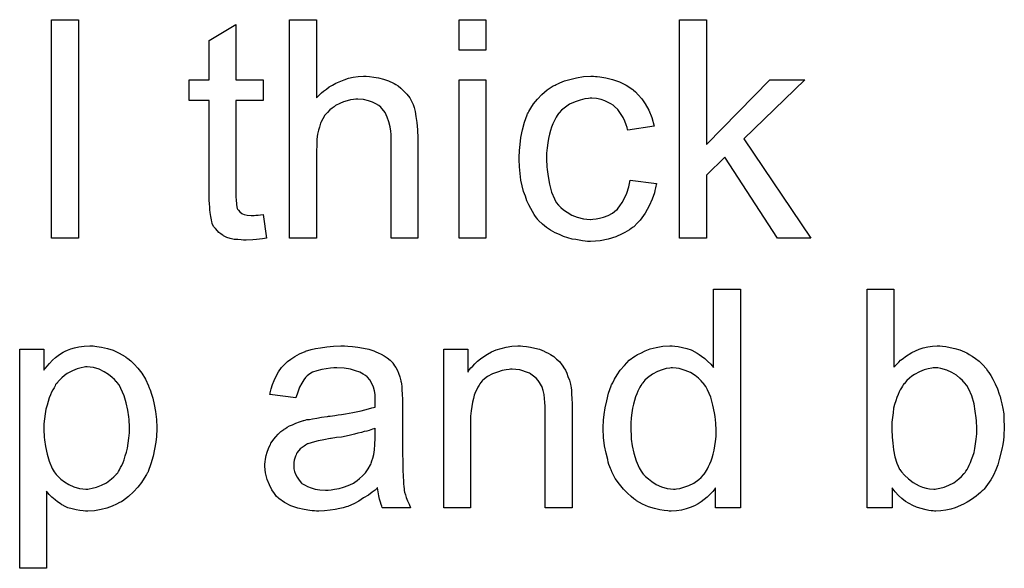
# Model space of a CAD drawing. Extents: x -2 to 8.5, y -2.9 to 5.2.
# Tile 200 of 207: x 6.131 to 6.492, y 2.457 to 2.658. Entities that reach past the tile are written whole.
import ezdxf

# ---------------------------------------------------------------- set-up
doc = ezdxf.new("R2010")
doc.units = 0
doc.layers.add('acc-ni-360-20-out-a_document', color=1, linetype='CONTINUOUS')

msp = doc.modelspace()

# ---------------------------------------------------------------- linework, layer by layer
at = {"layer": 'acc-ni-360-20-out-a_document', "color": 1}
for points in [[(6.152411, 2.577869), (6.142576, 2.577869), (6.142576, 2.657934), (6.152411, 2.657934), (6.152411, 2.577869)], [(6.210261, 2.635951), (6.220211, 2.635951), (6.220211, 2.628314), (6.210261, 2.628314), (6.210261, 2.594183), (6.210261, 2.593952), (6.210261, 2.593489), (6.210261, 2.592795), (6.210376, 2.591985), (6.210492, 2.590133), (6.210608, 2.589324), (6.210724, 2.588745), (6.210839, 2.588514), (6.211186, 2.588051), (6.211649, 2.587472), (6.212459, 2.586894), (6.21269, 2.586778), (6.213269, 2.586547), (6.21431, 2.586315), (6.215814, 2.5862), (6.216971, 2.5862), (6.21755, 2.586315), (6.21836, 2.586315), (6.219285, 2.586431), (6.220211, 2.586547), (6.221484, 2.577869), (6.221252, 2.577869), (6.220789, 2.577754), (6.21998, 2.577638), (6.218938, 2.577522), (6.217781, 2.577291), (6.216508, 2.577175), (6.213963, 2.577059), (6.213038, 2.577059), (6.212112, 2.577175), (6.210955, 2.577291), (6.209566, 2.577407), (6.208178, 2.577754), (6.206905, 2.578101), (6.205633, 2.578679), (6.205517, 2.578795), (6.20517, 2.579026), (6.204707, 2.579373), (6.204013, 2.579952), (6.203434, 2.58053), (6.20274, 2.58134), (6.202046, 2.58215), (6.201583, 2.583191), (6.201583, 2.583307), (6.201352, 2.58377), (6.201236, 2.58458), (6.201005, 2.585737), (6.200773, 2.587241), (6.200658, 2.588167), (6.200658, 2.589208), (6.200542, 2.590481), (6.200426, 2.591753), (6.200426, 2.593142), (6.200426, 2.594762), (6.200426, 2.628314), (6.193137, 2.628314), (6.193137, 2.635951), (6.200426, 2.635951), (6.200426, 2.650298), (6.210261, 2.656198), (6.210261, 2.635951)], [(6.239764, 2.62924), (6.23988, 2.629356), (6.240111, 2.629587), (6.240458, 2.629934), (6.241037, 2.630513), (6.241615, 2.631091), (6.242425, 2.631785), (6.243467, 2.63248), (6.244508, 2.63329), (6.245665, 2.633984), (6.246938, 2.634678), (6.249946, 2.635951), (6.251566, 2.636529), (6.253301, 2.636876), (6.255152, 2.637108), (6.257003, 2.637223), (6.258045, 2.637223), (6.259318, 2.637108), (6.260822, 2.636876), (6.262557, 2.636645), (6.264408, 2.636182), (6.26626, 2.635488), (6.268111, 2.634678), (6.268342, 2.634562), (6.268921, 2.634215), (6.26973, 2.633637), (6.270772, 2.632827), (6.271813, 2.631785), (6.27297, 2.630628), (6.274011, 2.62924), (6.274937, 2.62762), (6.275053, 2.627389), (6.275284, 2.62681), (6.275631, 2.625769), (6.275978, 2.624265), (6.276325, 2.622414), (6.276672, 2.620215), (6.276904, 2.617554), (6.27702, 2.614546), (6.27702, 2.577869), (6.267185, 2.577869), (6.267185, 2.614662), (6.267185, 2.614778), (6.267185, 2.615009), (6.267185, 2.615356), (6.267185, 2.615819), (6.267069, 2.617092), (6.266838, 2.618711), (6.266375, 2.620447), (6.265797, 2.622182), (6.264987, 2.623918), (6.263945, 2.625306), (6.26383, 2.625422), (6.263367, 2.625885), (6.262673, 2.626463), (6.261632, 2.627042), (6.260359, 2.627736), (6.258855, 2.628199), (6.257003, 2.628662), (6.254921, 2.628777), (6.254227, 2.628777), (6.253417, 2.628662), (6.25226, 2.628546), (6.251103, 2.628199), (6.249714, 2.627852), (6.248326, 2.627273), (6.246822, 2.626463), (6.246706, 2.626348), (6.246243, 2.626001), (6.245549, 2.625538), (6.244739, 2.624843), (6.243814, 2.623918), (6.242888, 2.622877), (6.242078, 2.621604), (6.241384, 2.620215), (6.241268, 2.619984), (6.241153, 2.619521), (6.240921, 2.618596), (6.240574, 2.617439), (6.240227, 2.615935), (6.239996, 2.614083), (6.23988, 2.612001), (6.239764, 2.609571), (6.239764, 2.577869), (6.22993, 2.577869), (6.22993, 2.657934), (6.239764, 2.657934), (6.239764, 2.62924)], [(6.302011, 2.646711), (6.292176, 2.646711), (6.292176, 2.657934), (6.302011, 2.657934), (6.302011, 2.646711)], [(6.382885, 2.612232), (6.406141, 2.635951), (6.418984, 2.635951), (6.396653, 2.614315), (6.421182, 2.577869), (6.409033, 2.577869), (6.389711, 2.607488), (6.382885, 2.600894), (6.382885, 2.577869), (6.373051, 2.577869), (6.373051, 2.657934), (6.382885, 2.657934), (6.382885, 2.612232)], [(6.302011, 2.577869), (6.292176, 2.577869), (6.292176, 2.635951), (6.302011, 2.635951), (6.302011, 2.577869)], [(6.342159, 2.637108), (6.342853, 2.637108), (6.343779, 2.636992), (6.345977, 2.636645), (6.348407, 2.636066), (6.350952, 2.635141), (6.353497, 2.633984), (6.355927, 2.632364), (6.356043, 2.632364), (6.356158, 2.632133), (6.356853, 2.631438), (6.357894, 2.630397), (6.359167, 2.628893), (6.360439, 2.627042), (6.361712, 2.624728), (6.362869, 2.622067), (6.363679, 2.618943), (6.354076, 2.617439), (6.354076, 2.617554), (6.35396, 2.61767), (6.353844, 2.618364), (6.353497, 2.619406), (6.352919, 2.620678), (6.35234, 2.622067), (6.351415, 2.623571), (6.350373, 2.624959), (6.349216, 2.626116), (6.349101, 2.626232), (6.348638, 2.626579), (6.347828, 2.627042), (6.346902, 2.62762), (6.34563, 2.628199), (6.344241, 2.628662), (6.342622, 2.629009), (6.340886, 2.629124), (6.340192, 2.629124), (6.339613, 2.629009), (6.338341, 2.628893), (6.336605, 2.62843), (6.334754, 2.627852), (6.332671, 2.626926), (6.330704, 2.625538), (6.329779, 2.624728), (6.328853, 2.623802), (6.328853, 2.623686), (6.328622, 2.623571), (6.32839, 2.623224), (6.328159, 2.622761), (6.327812, 2.622182), (6.327349, 2.621488), (6.327002, 2.620678), (6.326539, 2.619753), (6.326076, 2.618596), (6.325729, 2.617323), (6.325266, 2.615935), (6.324919, 2.61443), (6.324688, 2.612811), (6.324457, 2.610959), (6.324225, 2.608993), (6.324225, 2.60691), (6.324225, 2.606794), (6.324225, 2.606447), (6.324225, 2.605753), (6.324341, 2.605059), (6.324341, 2.604017), (6.324457, 2.602976), (6.324804, 2.600431), (6.325266, 2.597654), (6.326076, 2.594762), (6.327118, 2.592216), (6.327812, 2.590943), (6.328622, 2.589902), (6.328853, 2.589671), (6.329432, 2.589092), (6.330473, 2.588282), (6.331746, 2.587357), (6.333481, 2.586315), (6.335448, 2.585506), (6.337762, 2.584927), (6.339035, 2.584811), (6.340307, 2.584696), (6.340539, 2.584696), (6.341233, 2.584811), (6.34239, 2.584927), (6.343663, 2.585158), (6.345167, 2.585506), (6.346787, 2.5862), (6.348407, 2.58701), (6.349911, 2.588167), (6.350142, 2.588282), (6.350489, 2.588861), (6.351183, 2.589671), (6.351993, 2.590943), (6.352803, 2.592448), (6.353729, 2.594299), (6.354423, 2.596613), (6.354886, 2.599158), (6.364605, 2.597885), (6.364605, 2.59777), (6.364489, 2.597423), (6.364373, 2.59696), (6.364257, 2.596266), (6.364026, 2.59534), (6.363795, 2.594414), (6.362985, 2.5921), (6.361943, 2.589671), (6.360439, 2.58701), (6.358588, 2.584464), (6.357547, 2.583307), (6.35639, 2.58215), (6.356274, 2.582035), (6.356043, 2.581919), (6.355696, 2.581687), (6.355233, 2.58134), (6.354654, 2.580878), (6.353844, 2.580415), (6.352919, 2.579952), (6.351993, 2.579373), (6.349679, 2.578332), (6.346902, 2.577522), (6.343894, 2.576828), (6.342159, 2.576712), (6.340423, 2.576597), (6.339266, 2.576597), (6.338456, 2.576712), (6.337415, 2.576828), (6.336258, 2.577059), (6.334985, 2.577291), (6.333597, 2.577522), (6.330473, 2.578448), (6.328969, 2.579142), (6.327349, 2.579836), (6.325729, 2.580762), (6.324225, 2.581803), (6.322721, 2.58296), (6.321333, 2.584349), (6.321217, 2.584464), (6.320986, 2.584696), (6.320639, 2.585158), (6.320176, 2.585737), (6.319713, 2.586547), (6.319019, 2.587588), (6.31844, 2.588745), (6.317746, 2.590018), (6.317052, 2.591522), (6.316473, 2.593257), (6.315779, 2.594993), (6.315316, 2.597075), (6.314854, 2.599158), (6.314506, 2.601588), (6.314275, 2.604017), (6.314159, 2.606679), (6.314159, 2.606794), (6.314159, 2.607141), (6.314159, 2.607604), (6.314159, 2.608298), (6.314275, 2.609108), (6.314275, 2.610034), (6.314391, 2.611075), (6.314506, 2.612232), (6.314854, 2.614778), (6.315432, 2.617554), (6.316126, 2.620331), (6.317167, 2.623108), (6.317167, 2.623224), (6.317283, 2.623455), (6.317515, 2.623802), (6.317746, 2.624265), (6.31844, 2.625538), (6.319481, 2.627042), (6.32087, 2.628777), (6.32249, 2.630513), (6.324457, 2.632248), (6.326655, 2.633637), (6.326771, 2.633637), (6.327002, 2.633752), (6.327349, 2.633984), (6.327812, 2.634215), (6.32839, 2.634447), (6.329085, 2.634794), (6.33082, 2.635488), (6.332787, 2.636066), (6.335217, 2.636645), (6.337762, 2.637108), (6.340539, 2.637223), (6.341465, 2.637223), (6.342159, 2.637108)], [(6.395381, 2.479015), (6.38624, 2.479015), (6.38624, 2.486304), (6.386125, 2.486189), (6.386009, 2.485957), (6.385662, 2.485494), (6.385199, 2.484916), (6.384621, 2.484337), (6.383926, 2.483643), (6.383117, 2.482833), (6.382075, 2.482023), (6.381034, 2.481213), (6.379877, 2.480404), (6.378489, 2.479709), (6.376984, 2.479131), (6.37548, 2.478552), (6.373745, 2.47809), (6.371894, 2.477858), (6.369927, 2.477742), (6.369233, 2.477742), (6.36877, 2.477858), (6.367381, 2.477974), (6.365761, 2.478205), (6.363795, 2.478668), (6.361596, 2.479362), (6.359398, 2.480288), (6.3572, 2.481561), (6.357084, 2.481561), (6.356968, 2.481792), (6.356274, 2.482255), (6.355233, 2.48318), (6.35396, 2.484337), (6.352456, 2.485841), (6.350952, 2.487693), (6.349448, 2.489775), (6.348175, 2.492205), (6.348175, 2.492321), (6.348059, 2.492552), (6.347944, 2.492899), (6.347712, 2.493362), (6.347481, 2.494056), (6.347134, 2.494866), (6.346902, 2.495676), (6.346671, 2.496717), (6.346092, 2.499031), (6.345514, 2.501692), (6.345167, 2.504701), (6.345051, 2.50794), (6.345051, 2.508056), (6.345051, 2.508287), (6.345051, 2.50875), (6.345051, 2.509444), (6.345167, 2.510139), (6.345167, 2.511064), (6.345398, 2.513147), (6.345745, 2.515576), (6.346324, 2.518238), (6.347018, 2.521014), (6.347944, 2.523675), (6.347944, 2.523791), (6.348059, 2.524023), (6.348291, 2.52437), (6.348522, 2.524832), (6.349216, 2.526105), (6.350142, 2.527725), (6.351299, 2.52946), (6.352803, 2.531196), (6.354539, 2.533047), (6.356621, 2.534551), (6.356737, 2.534551), (6.356853, 2.534667), (6.3572, 2.534898), (6.357663, 2.53513), (6.358819, 2.535708), (6.360439, 2.536518), (6.362291, 2.537212), (6.364489, 2.537791), (6.366918, 2.538254), (6.369464, 2.538369), (6.37039, 2.538369), (6.371315, 2.538254), (6.372588, 2.538138), (6.374092, 2.537791), (6.375712, 2.537444), (6.377332, 2.536865), (6.378836, 2.536055), (6.379067, 2.53594), (6.37953, 2.535708), (6.380224, 2.53513), (6.38115, 2.534551), (6.382307, 2.533741), (6.383348, 2.5327), (6.384505, 2.531659), (6.385546, 2.530386), (6.385546, 2.55908), (6.395381, 2.55908), (6.395381, 2.479015)], [(6.451727, 2.530502), (6.451842, 2.530617), (6.451958, 2.530849), (6.452305, 2.531196), (6.452884, 2.531774), (6.453462, 2.532353), (6.454156, 2.533047), (6.455082, 2.533741), (6.456007, 2.534436), (6.458322, 2.53594), (6.460983, 2.537097), (6.462487, 2.537675), (6.464106, 2.538022), (6.465842, 2.538254), (6.467578, 2.538369), (6.468503, 2.538369), (6.469544, 2.538254), (6.470817, 2.538138), (6.472321, 2.537791), (6.474057, 2.537444), (6.475908, 2.536865), (6.477643, 2.536171), (6.477875, 2.536055), (6.478453, 2.535824), (6.479379, 2.535245), (6.48042, 2.534551), (6.481693, 2.533741), (6.482966, 2.5327), (6.484354, 2.531427), (6.485511, 2.530039), (6.485627, 2.529923), (6.485974, 2.529345), (6.486552, 2.528535), (6.487247, 2.527494), (6.488056, 2.526105), (6.488866, 2.524485), (6.489676, 2.522634), (6.49037, 2.520667), (6.49037, 2.520552), (6.490486, 2.520436), (6.490602, 2.520089), (6.490717, 2.519742), (6.490949, 2.518585), (6.491296, 2.517081), (6.491643, 2.515345), (6.49199, 2.513378), (6.492106, 2.51118), (6.492222, 2.508866), (6.492222, 2.50875), (6.492222, 2.508172), (6.492222, 2.507477), (6.492106, 2.506436), (6.49199, 2.505163), (6.491874, 2.503775), (6.491643, 2.502155), (6.491296, 2.50042), (6.49037, 2.496717), (6.489792, 2.49475), (6.489098, 2.492899), (6.488288, 2.490932), (6.487247, 2.489197), (6.48609, 2.487461), (6.484817, 2.485841), (6.484701, 2.485726), (6.48447, 2.485494), (6.484123, 2.485147), (6.483544, 2.484569), (6.482734, 2.48399), (6.481924, 2.483296), (6.480999, 2.482602), (6.479842, 2.481792), (6.478569, 2.481098), (6.477296, 2.480288), (6.474172, 2.479015), (6.472553, 2.478437), (6.470817, 2.47809), (6.468966, 2.477858), (6.467115, 2.477742), (6.466652, 2.477742), (6.466073, 2.477858), (6.465379, 2.477858), (6.464569, 2.477974), (6.463528, 2.478205), (6.461214, 2.478784), (6.459941, 2.479247), (6.458669, 2.479825), (6.45728, 2.480519), (6.456007, 2.481329), (6.454619, 2.48237), (6.453346, 2.483528), (6.452189, 2.4848), (6.451032, 2.486304), (6.451032, 2.479015), (6.441892, 2.479015), (6.441892, 2.55908), (6.451727, 2.55908), (6.451727, 2.530502)], [(6.158427, 2.538254), (6.159237, 2.538138), (6.160972, 2.537907), (6.163055, 2.537444), (6.165253, 2.536749), (6.167452, 2.535708), (6.16965, 2.534436), (6.169766, 2.534436), (6.169881, 2.534204), (6.170576, 2.533741), (6.171617, 2.532816), (6.17289, 2.531659), (6.174278, 2.530155), (6.175666, 2.528303), (6.177055, 2.526105), (6.178212, 2.523675), (6.178212, 2.52356), (6.178328, 2.523328), (6.178443, 2.522981), (6.178675, 2.522518), (6.178906, 2.521824), (6.179137, 2.521014), (6.179716, 2.519163), (6.180294, 2.516849), (6.180757, 2.514304), (6.181104, 2.511411), (6.18122, 2.508403), (6.18122, 2.508287), (6.18122, 2.508056), (6.18122, 2.507593), (6.18122, 2.506899), (6.181104, 2.506089), (6.181104, 2.505163), (6.180873, 2.503081), (6.18041, 2.500535), (6.179832, 2.497874), (6.179022, 2.495097), (6.17798, 2.492321), (6.17798, 2.492205), (6.177865, 2.491974), (6.177633, 2.491626), (6.177402, 2.491164), (6.176592, 2.489891), (6.175551, 2.488271), (6.174278, 2.486536), (6.172658, 2.4848), (6.170807, 2.483065), (6.168609, 2.481445), (6.168493, 2.481445), (6.168377, 2.481329), (6.16803, 2.481098), (6.167567, 2.480866), (6.16641, 2.480288), (6.164791, 2.479594), (6.162824, 2.478899), (6.160741, 2.478321), (6.158311, 2.477858), (6.155882, 2.477742), (6.155072, 2.477742), (6.154146, 2.477858), (6.152989, 2.477974), (6.151601, 2.478205), (6.150097, 2.478552), (6.148593, 2.479015), (6.147088, 2.479709), (6.146973, 2.479825), (6.146394, 2.480057), (6.1457, 2.480519), (6.144775, 2.481213), (6.143849, 2.481908), (6.142692, 2.482833), (6.141651, 2.483875), (6.140725, 2.485032), (6.140725, 2.456801), (6.130891, 2.456801), (6.130891, 2.537097), (6.139799, 2.537097), (6.139799, 2.52946), (6.139915, 2.529692), (6.140378, 2.530155), (6.140956, 2.530965), (6.141882, 2.53189), (6.142923, 2.533047), (6.14408, 2.534088), (6.145469, 2.53513), (6.146857, 2.536055), (6.147088, 2.536171), (6.147551, 2.536402), (6.148477, 2.536749), (6.149634, 2.537212), (6.151022, 2.537675), (6.152642, 2.538022), (6.154493, 2.538254), (6.156576, 2.538369), (6.157849, 2.538369), (6.158427, 2.538254)], [(6.251334, 2.538254), (6.25307, 2.538138), (6.255037, 2.537907), (6.257003, 2.537559), (6.25897, 2.537097), (6.260822, 2.536518), (6.261053, 2.536402), (6.261632, 2.536171), (6.262441, 2.535824), (6.263483, 2.535361), (6.26464, 2.534667), (6.265797, 2.533973), (6.266838, 2.533047), (6.267764, 2.532122), (6.267879, 2.532006), (6.268111, 2.531659), (6.268458, 2.53108), (6.268921, 2.530386), (6.269499, 2.529345), (6.269962, 2.528303), (6.270425, 2.527031), (6.270772, 2.525527), (6.270772, 2.525411), (6.270887, 2.525064), (6.271003, 2.52437), (6.271119, 2.523444), (6.271119, 2.522171), (6.271235, 2.520667), (6.27135, 2.5187), (6.27135, 2.516502), (6.27135, 2.503312), (6.27135, 2.503197), (6.27135, 2.502734), (6.27135, 2.502039), (6.27135, 2.501114), (6.27135, 2.500073), (6.27135, 2.4988), (6.271466, 2.496023), (6.271466, 2.493131), (6.271582, 2.490238), (6.271697, 2.488965), (6.271697, 2.487808), (6.271813, 2.486767), (6.271929, 2.485957), (6.271929, 2.485841), (6.272044, 2.485379), (6.27216, 2.484684), (6.272507, 2.483759), (6.272739, 2.482718), (6.273202, 2.481561), (6.27378, 2.480288), (6.274359, 2.479015), (6.264061, 2.479015), (6.263945, 2.479131), (6.26383, 2.479594), (6.263598, 2.480172), (6.263251, 2.481098), (6.262904, 2.482139), (6.262673, 2.483412), (6.262441, 2.4848), (6.26221, 2.486304), (6.262094, 2.486304), (6.261979, 2.486073), (6.261284, 2.485494), (6.260243, 2.484684), (6.258855, 2.483643), (6.257119, 2.482602), (6.255384, 2.481445), (6.253533, 2.480404), (6.251566, 2.479594), (6.251334, 2.479478), (6.25064, 2.479362), (6.249599, 2.479015), (6.248326, 2.478668), (6.246706, 2.478321), (6.244855, 2.47809), (6.242772, 2.477858), (6.24069, 2.477742), (6.239764, 2.477742), (6.23907, 2.477858), (6.23826, 2.477858), (6.237334, 2.477974), (6.235252, 2.478321), (6.232938, 2.478899), (6.230392, 2.479709), (6.228078, 2.480866), (6.225996, 2.48237), (6.225765, 2.482602), (6.225186, 2.48318), (6.224376, 2.484222), (6.22345, 2.48561), (6.222525, 2.487346), (6.221715, 2.489312), (6.221136, 2.491742), (6.221021, 2.492899), (6.220905, 2.494288), (6.220905, 2.494519), (6.220905, 2.494982), (6.221021, 2.495792), (6.221136, 2.496833), (6.221368, 2.498106), (6.221715, 2.499378), (6.222178, 2.500767), (6.222756, 2.502039), (6.222872, 2.502155), (6.223103, 2.502618), (6.223566, 2.503312), (6.224145, 2.504122), (6.224839, 2.505048), (6.225765, 2.505973), (6.22669, 2.506899), (6.227847, 2.507709), (6.227963, 2.507825), (6.228426, 2.508056), (6.229004, 2.508519), (6.22993, 2.508981), (6.230971, 2.509444), (6.232244, 2.510023), (6.233516, 2.510486), (6.23502, 2.510948), (6.235136, 2.510948), (6.235599, 2.511064), (6.236293, 2.511296), (6.237219, 2.511411), (6.238376, 2.511643), (6.23988, 2.511874), (6.241615, 2.512221), (6.243698, 2.512452), (6.243814, 2.512452), (6.244276, 2.512568), (6.244855, 2.512568), (6.245665, 2.512684), (6.246591, 2.5128), (6.247748, 2.513031), (6.24902, 2.513147), (6.250409, 2.513378), (6.253185, 2.513957), (6.256194, 2.514535), (6.258855, 2.515229), (6.260127, 2.515576), (6.261284, 2.515923), (6.261284, 2.516039), (6.261284, 2.516271), (6.2614, 2.516965), (6.2614, 2.517775), (6.2614, 2.518238), (6.2614, 2.518469), (6.2614, 2.518585), (6.2614, 2.5187), (6.2614, 2.519394), (6.261284, 2.520552), (6.261053, 2.521824), (6.260706, 2.523213), (6.260127, 2.524601), (6.259433, 2.525874), (6.258508, 2.526915), (6.258392, 2.527031), (6.257813, 2.527494), (6.256888, 2.527956), (6.255731, 2.528651), (6.254111, 2.529229), (6.25226, 2.529807), (6.249946, 2.530155), (6.247285, 2.53027), (6.246128, 2.53027), (6.244971, 2.530155), (6.243351, 2.529923), (6.241731, 2.529692), (6.239996, 2.529229), (6.238376, 2.528651), (6.236987, 2.527841), (6.236872, 2.527725), (6.236409, 2.527378), (6.23583, 2.526799), (6.235136, 2.525874), (6.234442, 2.524717), (6.233632, 2.523213), (6.232938, 2.521361), (6.232244, 2.519279), (6.222641, 2.520552), (6.222641, 2.520667), (6.222756, 2.520783), (6.222756, 2.52113), (6.222872, 2.521593), (6.223219, 2.522634), (6.223682, 2.524138), (6.22426, 2.525642), (6.224955, 2.527262), (6.22588, 2.528882), (6.226922, 2.530386), (6.227037, 2.530502), (6.2275, 2.530965), (6.228194, 2.531659), (6.22912, 2.532584), (6.230392, 2.53351), (6.231897, 2.534436), (6.233632, 2.535477), (6.235599, 2.536287), (6.235715, 2.536287), (6.23583, 2.536402), (6.236177, 2.536518), (6.23664, 2.536634), (6.237797, 2.536981), (6.239417, 2.537328), (6.241268, 2.537675), (6.243582, 2.538022), (6.246012, 2.538254), (6.248789, 2.538369), (6.250061, 2.538369), (6.251334, 2.538254)], [(6.315548, 2.538254), (6.31682, 2.538138), (6.318324, 2.537907), (6.319944, 2.537559), (6.32168, 2.537097), (6.3233, 2.536402), (6.323531, 2.536287), (6.323994, 2.536055), (6.324804, 2.535708), (6.325729, 2.53513), (6.326886, 2.534436), (6.327928, 2.53351), (6.328969, 2.532584), (6.329895, 2.531427), (6.33001, 2.531312), (6.330242, 2.530849), (6.330589, 2.53027), (6.331167, 2.52946), (6.33163, 2.528303), (6.332093, 2.527146), (6.332671, 2.525758), (6.333018, 2.524254), (6.333018, 2.524138), (6.333134, 2.523675), (6.33325, 2.522981), (6.333365, 2.522056), (6.333365, 2.520667), (6.333481, 2.519047), (6.333597, 2.517081), (6.333597, 2.514651), (6.333597, 2.479015), (6.323762, 2.479015), (6.323762, 2.514188), (6.323762, 2.514304), (6.323762, 2.514419), (6.323762, 2.515229), (6.323762, 2.516271), (6.323647, 2.517543), (6.323531, 2.519047), (6.3233, 2.520552), (6.322953, 2.52194), (6.322605, 2.523213), (6.322605, 2.523328), (6.322374, 2.523675), (6.322027, 2.524254), (6.32168, 2.524948), (6.321101, 2.525642), (6.320407, 2.526452), (6.319481, 2.527262), (6.31844, 2.527956), (6.318324, 2.528072), (6.317977, 2.528303), (6.317283, 2.528535), (6.316473, 2.528882), (6.315548, 2.529229), (6.314391, 2.529576), (6.313002, 2.529692), (6.311614, 2.529807), (6.311035, 2.529807), (6.310573, 2.529692), (6.309416, 2.529576), (6.307912, 2.529345), (6.306292, 2.528766), (6.30444, 2.528072), (6.302589, 2.527146), (6.300854, 2.525758), (6.300622, 2.525527), (6.30016, 2.524948), (6.299812, 2.524485), (6.299465, 2.523907), (6.299003, 2.523213), (6.298655, 2.522403), (6.298193, 2.521477), (6.29773, 2.52032), (6.297383, 2.519047), (6.297036, 2.517659), (6.296804, 2.516155), (6.296573, 2.514535), (6.296342, 2.512568), (6.296342, 2.510601), (6.296342, 2.479015), (6.286507, 2.479015), (6.286507, 2.537097), (6.2953, 2.537097), (6.2953, 2.528766), (6.295416, 2.528882), (6.295647, 2.529229), (6.295994, 2.529692), (6.296457, 2.53027), (6.297151, 2.530965), (6.297961, 2.531774), (6.298887, 2.5327), (6.300044, 2.533626), (6.301201, 2.534436), (6.302589, 2.535361), (6.304093, 2.536171), (6.305713, 2.536865), (6.307564, 2.537444), (6.309416, 2.537907), (6.311498, 2.538254), (6.313697, 2.538369), (6.314622, 2.538369), (6.315548, 2.538254)], [(6.15565, 2.530617), (6.155072, 2.530617), (6.154609, 2.530502), (6.153452, 2.53027), (6.151948, 2.529923), (6.150212, 2.529229), (6.148361, 2.528188), (6.14732, 2.527494), (6.146394, 2.526684), (6.145469, 2.525758), (6.144543, 2.524717), (6.144543, 2.524601), (6.144312, 2.524485), (6.14408, 2.524138), (6.143849, 2.523675), (6.143502, 2.522981), (6.143039, 2.522287), (6.142576, 2.521361), (6.142229, 2.520436), (6.141766, 2.519279), (6.141303, 2.518006), (6.140956, 2.516618), (6.140494, 2.515114), (6.140262, 2.513378), (6.140031, 2.511643), (6.139799, 2.509791), (6.139799, 2.507709), (6.139799, 2.507593), (6.139799, 2.507246), (6.139799, 2.506668), (6.139915, 2.505858), (6.139915, 2.504932), (6.140031, 2.503891), (6.140378, 2.501461), (6.140956, 2.498684), (6.141651, 2.496023), (6.142808, 2.493362), (6.143502, 2.492205), (6.144312, 2.491164), (6.144543, 2.490932), (6.145122, 2.490354), (6.146047, 2.489428), (6.14732, 2.488503), (6.14894, 2.487577), (6.150791, 2.486651), (6.152873, 2.486073), (6.15403, 2.485957), (6.155188, 2.485841), (6.155882, 2.485841), (6.156345, 2.485957), (6.157502, 2.486189), (6.159121, 2.486536), (6.160857, 2.48723), (6.162708, 2.488155), (6.164559, 2.489544), (6.165485, 2.490354), (6.16641, 2.491279), (6.16641, 2.491395), (6.166642, 2.491511), (6.166873, 2.491858), (6.167105, 2.492321), (6.167567, 2.492899), (6.167914, 2.493709), (6.168377, 2.494519), (6.16884, 2.49556), (6.169187, 2.496602), (6.16965, 2.49799), (6.170113, 2.499378), (6.17046, 2.500883), (6.170691, 2.502618), (6.170923, 2.504469), (6.171154, 2.506436), (6.171154, 2.508519), (6.171154, 2.508634), (6.171154, 2.508981), (6.171154, 2.50956), (6.171038, 2.51037), (6.171038, 2.511296), (6.170923, 2.512337), (6.170576, 2.514767), (6.169997, 2.517428), (6.169187, 2.520089), (6.16803, 2.52275), (6.167336, 2.524023), (6.166526, 2.525064), (6.166526, 2.52518), (6.166295, 2.525295), (6.165716, 2.525989), (6.164791, 2.526799), (6.163518, 2.527841), (6.161898, 2.528882), (6.160047, 2.529807), (6.157964, 2.530386), (6.156807, 2.530502), (6.15565, 2.530617)], [(6.370505, 2.53027), (6.369927, 2.53027), (6.369464, 2.530155), (6.368191, 2.530039), (6.366687, 2.529576), (6.364952, 2.528998), (6.3631, 2.527956), (6.361249, 2.526684), (6.360324, 2.525758), (6.359514, 2.524832), (6.359514, 2.524717), (6.359282, 2.524601), (6.359167, 2.524254), (6.358819, 2.523791), (6.358472, 2.523213), (6.358125, 2.522518), (6.357778, 2.521709), (6.357315, 2.520783), (6.356853, 2.519626), (6.356506, 2.518353), (6.356158, 2.516965), (6.355811, 2.515461), (6.35558, 2.513841), (6.355349, 2.51199), (6.355117, 2.510023), (6.355117, 2.50794), (6.355117, 2.507825), (6.355117, 2.507477), (6.355117, 2.506899), (6.355233, 2.506089), (6.355233, 2.505163), (6.355349, 2.504122), (6.355696, 2.501692), (6.356274, 2.499031), (6.357084, 2.496255), (6.358241, 2.493593), (6.358935, 2.492436), (6.359745, 2.491279), (6.359861, 2.491279), (6.359976, 2.491048), (6.360555, 2.49047), (6.361596, 2.489544), (6.362869, 2.488618), (6.364489, 2.487577), (6.366456, 2.486651), (6.368538, 2.486073), (6.369695, 2.485957), (6.370852, 2.485841), (6.371431, 2.485841), (6.371894, 2.485957), (6.373166, 2.486073), (6.37467, 2.486536), (6.376406, 2.487114), (6.378257, 2.48804), (6.380108, 2.489312), (6.381034, 2.490122), (6.381844, 2.491048), (6.381844, 2.491164), (6.382075, 2.491279), (6.382307, 2.491626), (6.382538, 2.492089), (6.382885, 2.492668), (6.383348, 2.493246), (6.383695, 2.494172), (6.384158, 2.495097), (6.384621, 2.496139), (6.384968, 2.497296), (6.385431, 2.498684), (6.385778, 2.500073), (6.386009, 2.501692), (6.38624, 2.503312), (6.386472, 2.505163), (6.386472, 2.50713), (6.386472, 2.507246), (6.386472, 2.507709), (6.386472, 2.508287), (6.386356, 2.509097), (6.386356, 2.510023), (6.38624, 2.51118), (6.386125, 2.512452), (6.385893, 2.513841), (6.385315, 2.516618), (6.384505, 2.51951), (6.383348, 2.522287), (6.382654, 2.523444), (6.381844, 2.524601), (6.381844, 2.524717), (6.381612, 2.524832), (6.381034, 2.525527), (6.379993, 2.526452), (6.37872, 2.527494), (6.3771, 2.528535), (6.375133, 2.529345), (6.372935, 2.530039), (6.371778, 2.530155), (6.370505, 2.53027)], [(6.467809, 2.53027), (6.466073, 2.53027), (6.465611, 2.530155), (6.464338, 2.529923), (6.462834, 2.529576), (6.461098, 2.528882), (6.459247, 2.527841), (6.458322, 2.527262), (6.457396, 2.526452), (6.45647, 2.525642), (6.455545, 2.524601), (6.455545, 2.524485), (6.455313, 2.52437), (6.455082, 2.524023), (6.45485, 2.52356), (6.454503, 2.522981), (6.454041, 2.522287), (6.453694, 2.521477), (6.453231, 2.520552), (6.452768, 2.519394), (6.452421, 2.518238), (6.451958, 2.516849), (6.451611, 2.515461), (6.45138, 2.513841), (6.451148, 2.512105), (6.450917, 2.51037), (6.450917, 2.508403), (6.450917, 2.508287), (6.450917, 2.50794), (6.450917, 2.507362), (6.450917, 2.506668), (6.451032, 2.505858), (6.451032, 2.504816), (6.451264, 2.502618), (6.451611, 2.500188), (6.452074, 2.497643), (6.452768, 2.495329), (6.453231, 2.494288), (6.453694, 2.493362), (6.453694, 2.493246), (6.453925, 2.493015), (6.454156, 2.492668), (6.454503, 2.492205), (6.455545, 2.490932), (6.457049, 2.48966), (6.458784, 2.488271), (6.460983, 2.486999), (6.46214, 2.486536), (6.463528, 2.486189), (6.464801, 2.485957), (6.466305, 2.485841), (6.466883, 2.485841), (6.467346, 2.485957), (6.468619, 2.486189), (6.470123, 2.486536), (6.471858, 2.48723), (6.47371, 2.488155), (6.475561, 2.489544), (6.476486, 2.49047), (6.477412, 2.491395), (6.477412, 2.491511), (6.477643, 2.491626), (6.477875, 2.491974), (6.478106, 2.492436), (6.478569, 2.493015), (6.478916, 2.493709), (6.479379, 2.494635), (6.479842, 2.49556), (6.480189, 2.496717), (6.480652, 2.497874), (6.481114, 2.499263), (6.481462, 2.500767), (6.481693, 2.502387), (6.481924, 2.504122), (6.482156, 2.506089), (6.482156, 2.508056), (6.482156, 2.508172), (6.482156, 2.508519), (6.482156, 2.509097), (6.48204, 2.509907), (6.48204, 2.510833), (6.481924, 2.51199), (6.481577, 2.514419), (6.481114, 2.517081), (6.480305, 2.519973), (6.479148, 2.522518), (6.478453, 2.523791), (6.477643, 2.524832), (6.477643, 2.524948), (6.477412, 2.525064), (6.476833, 2.525642), (6.475908, 2.526568), (6.474635, 2.527609), (6.473015, 2.528535), (6.471164, 2.52946), (6.468966, 2.530039), (6.467809, 2.53027)], [(6.2614, 2.508172), (6.261284, 2.508172), (6.261169, 2.508056), (6.260822, 2.50794), (6.260359, 2.507825), (6.25978, 2.507593), (6.259086, 2.507362), (6.258276, 2.50713), (6.257351, 2.506899), (6.256309, 2.506552), (6.255037, 2.50632), (6.253764, 2.505973), (6.25226, 2.505626), (6.25064, 2.505279), (6.24902, 2.504932), (6.247169, 2.504701), (6.245202, 2.504354), (6.244971, 2.504354), (6.244276, 2.504238), (6.243119, 2.504006), (6.241847, 2.503775), (6.240458, 2.503544), (6.23907, 2.503197), (6.237797, 2.502849), (6.23664, 2.502387), (6.236525, 2.502387), (6.236177, 2.502155), (6.235715, 2.501924), (6.235252, 2.501577), (6.233864, 2.500651), (6.232707, 2.499263), (6.232707, 2.499147), (6.232475, 2.498916), (6.232359, 2.498453), (6.232128, 2.497874), (6.231897, 2.49718), (6.231665, 2.496486), (6.23155, 2.49556), (6.231434, 2.494635), (6.231434, 2.494519), (6.231434, 2.493941), (6.23155, 2.493246), (6.231781, 2.492321), (6.232128, 2.491279), (6.232707, 2.490238), (6.233401, 2.489081), (6.234326, 2.48804), (6.234442, 2.487924), (6.234905, 2.487693), (6.235599, 2.48723), (6.236525, 2.486767), (6.237797, 2.486304), (6.239301, 2.485841), (6.241037, 2.48561), (6.243119, 2.485494), (6.244045, 2.485494), (6.245202, 2.48561), (6.246475, 2.485841), (6.248095, 2.486073), (6.249714, 2.486536), (6.25145, 2.487114), (6.253185, 2.487924), (6.253417, 2.48804), (6.25388, 2.488387), (6.25469, 2.488965), (6.255615, 2.489775), (6.256656, 2.490701), (6.257813, 2.491858), (6.258739, 2.493246), (6.259665, 2.49475), (6.25978, 2.494866), (6.259896, 2.495329), (6.260127, 2.496139), (6.260475, 2.49718), (6.260822, 2.498568), (6.261053, 2.500188), (6.261169, 2.502155), (6.261284, 2.504469), (6.2614, 2.508172)]]:
    msp.add_lwpolyline(points, dxfattribs=at)

doc.saveas('drawing.dxf')
